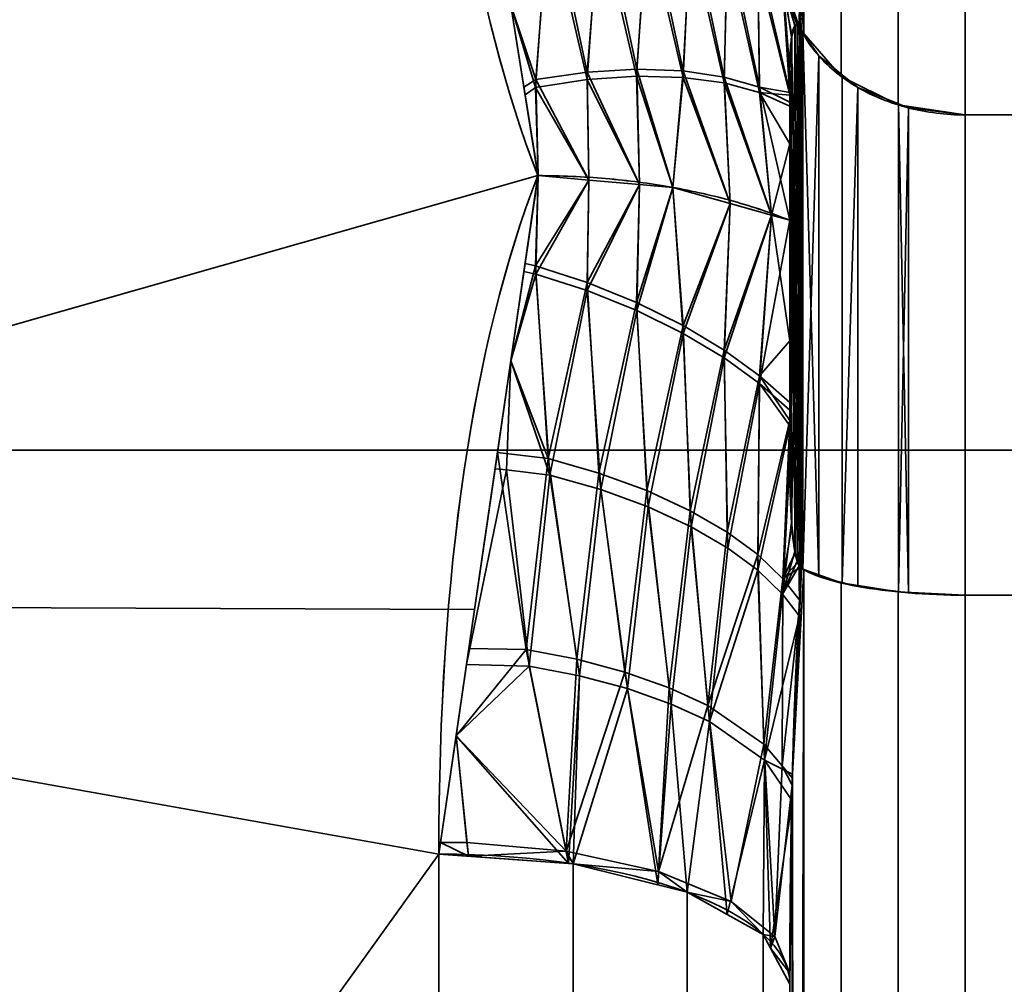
# Model space of a CAD drawing. Header units: millimetres. Extents: x -110 to 110, y -15 to 15.
# Tile 49 of 110: x -27.19 to -24.39, y 5.2 to 7.94. Entities that reach past the tile are written whole.
import ezdxf

# ---------------------------------------------------------------- set-up
doc = ezdxf.new("R2010")
doc.units = ezdxf.units.MM
doc.layers.add('1', color=7, linetype='Continuous', true_color=0xffffff)

msp = doc.modelspace()

# ---------------------------------------------------------------- linework, layer by layer
at = {"layer": '1', "color": 252, "linetype": 'Continuous', "lineweight": 35}
for p, q in [((-24.5, 13.9777, 0.7899), (-24.5, 7.6729, 11.7101)), ((-24.5, 7.6729, -11.7101), (-24.5, 13.9777, -0.7899)), ((-24.5, 7.6729, -11.7101), (-16, 7.6729, -11.7101)), ((-24.5, 7.6729, 11.7101), (-16, 7.6729, 11.7101)), ((-24.5, 6.3048, 12.5), (-16, 6.3048, 12.5)), ((-24.5, 6.3048, -12.5), (-16, 6.3048, -12.5)), ((-24.5, -6.3048, -12.5), (-24.5, 6.3048, -12.5)), ((-24.5, 6.3048, 12.5), (-24.5, -6.3048, 12.5))]:
    msp.add_line(p, q, dxfattribs=at)
at = {"layer": '1', "color": 252, "linetype": 'Continuous', "lineweight": 35, "extrusion": (-1, 0, 0)}
for centre, radius, start, end in [((0, 0, 25), 14.5, 237.45707, 242.53526), ((0, 0, 25), 14.5, 117.45707, 122.53526), ((0, 0, 24.5), 14, 116.7655, 123.2345), ((0, 0, 24.5), 14, 236.7655, 243.2345)]:
    msp.add_arc(centre, radius, start, end, dxfattribs=at)
at = {"layer": '1', "color": 252, "linetype": 'Continuous', "lineweight": 35, "extrusion": (0, -0.928571, 0.371154)}
msp.add_arc((-26, 14), 1, 0, 90, dxfattribs=at)
at = {"layer": '1', "color": 252, "linetype": 'Continuous', "lineweight": 35, "extrusion": (-9.54466e-07, 0.928571, 0.371154)}
msp.add_arc((26, -14, 0), 1, 180, 269.9999, dxfattribs=at)
at = {"layer": '1', "color": 252, "linetype": 'Continuous', "lineweight": 35, "extrusion": (1, 0, 0)}
for start, end in [(68.21321, 111.78679), (248.21321, 291.78679)]:
    msp.add_arc((0, 0, -26), 15, start, end, dxfattribs=at)
at = {"layer": '1', "color": 252, "linetype": 'Continuous', "lineweight": 35}
for points in [[(-26, 9.2788, 11.7857), (-26, 8.5978, 12.3219), (-25.904, 7.9803, 12.7131), (-25.7179, 7.5, 12.9904)], [(-25.7179, 7.5, -12.9904), (-25.9044, 7.9812, -12.7126), (-26, 8.5986, -12.3212), (-26, 9.2788, -11.7857)], [(-25, 8.6603, 11), (-25, 8.6, 11.0782), (-24.999, 8.4779, 11.2355), (-24.9935, 8.2872, 11.4766), (-24.9831, 8.0957, 11.7139), (-24.9728, 7.9731, 11.8631), (-24.9667, 7.9126, 11.936)], [(-24.9667, 7.9126, -11.936), (-24.973, 7.9753, -11.8604), (-24.9835, 8.1014, -11.707), (-24.9938, 8.2947, -11.4672), (-24.9991, 8.4838, -11.228), (-25, 8.6024, -11.0752), (-25, 8.6603, -11)], [(-25, 7.8, -12.2233), (-25, 7.8119, -12.2073), (-24.9997, 7.8345, -12.176), (-24.9983, 7.8644, -12.1313), (-24.996, 7.8902, -12.0883), (-24.9924, 7.9115, -12.0464), (-24.9871, 7.9266, -12.0052), (-24.9792, 7.9311, -11.9662), (-24.9713, 7.9216, -11.9444), (-24.9667, 7.9126, -11.936)], [(-25.7179, 7.5, 12.9904), (-25.9044, 7.0188, 13.2682), (-26, 6.3712, 13.6072), (-26, 5.5673, 13.9286)], [(-26, 5.5673, -13.9286), (-26, 6.3722, -13.6068), (-25.904, 7.0198, -13.2676), (-25.7179, 7.5, -12.9904)], [(-25, 7.3727, 12.7698), (-25.0503, 7.393, 12.8051), (-25.1579, 7.4294, 12.8681), (-25.3353, 7.4697, 12.9378), (-25.5238, 7.4944, 12.9806), (-25.6532, 7.5, 12.9904), (-25.7179, 7.5, 12.9904)], [(-25, 7.3727, -12.7698), (-25.0503, 7.393, -12.8051), (-25.1579, 7.4294, -12.8681), (-25.3353, 7.4696, -12.9378), (-25.5238, 7.4943, -12.9806), (-25.6532, 7.5, -12.9904), (-25.7179, 7.5, -12.9904)], [(-25, 6.6857, 12.8667), (-25, 6.6659, 12.869), (-24.9997, 6.6275, 12.8728), (-24.9983, 6.5738, 12.8764), (-24.996, 6.5237, 12.8773), (-24.9924, 6.4768, 12.8748), (-24.9871, 6.4336, 12.8672), (-24.9792, 6.3975, 12.8517), (-24.9713, 6.3834, 12.8325), (-24.9667, 6.3806, 12.8205)], [(-24.9667, 6.3806, 12.8205), (-24.973, 6.2837, 12.837), (-24.9835, 6.0878, 12.8695), (-24.9938, 5.7834, 12.917), (-24.9991, 5.4818, 12.9612), (-25, 5.2902, 12.9875), (-25, 5.1962, 13)], [(-25, 5.1962, -13), (-25, 5.294, -12.987), (-24.999, 5.4912, -12.9598), (-24.9935, 5.7954, -12.9152), (-24.9831, 6.0966, -12.8681), (-24.9728, 6.2872, -12.8364), (-24.9667, 6.3806, -12.8205)]]:
    msp.add_open_spline(points, degree=3, dxfattribs=at)
for points, knots in [([(-24.9667, 7.9126, 11.936), (-24.969, 7.9171, 11.9403), (-24.9714, 7.9209, 11.9455), (-24.9756, 7.9262, 11.957), (-24.9775, 7.9277, 11.9634), (-24.9818, 7.9292, 11.9797), (-24.984, 7.9281, 11.99), (-24.9905, 7.9204, 12.0274), (-24.9931, 7.9081, 12.0537), (-24.999, 7.8674, 12.1301), (-25, 7.8336, 12.1782), (-25, 7.7988, 12.225)], [0, 0, 0, 0, 0.060109, 0.060109, 0.1199, 0.1199, 0.212935, 0.212935, 0.471207, 0.471207, 1, 1, 1, 1]), ([(-24.5, 7.6729, 11.7101), (-24.5548, 7.6729, 11.7101), (-24.6104, 7.6799, 11.7166), (-24.7139, 7.7064, 11.7417), (-24.7631, 7.7263, 11.7605), (-24.8494, 7.7762, 11.8076), (-24.8875, 7.807, 11.8366), (-24.9373, 7.8635, 11.8898), (-24.9538, 7.8876, 11.9125), (-24.9667, 7.9126, 11.936)], [0, 0, 0, 0, 0.272272, 0.272272, 0.544336, 0.544336, 0.819649, 0.819649, 1, 1, 1, 1]), ([(-24.5, 7.6729, -11.7101), (-24.5548, 7.6729, -11.7101), (-24.6104, 7.6799, -11.7166), (-24.7139, 7.7064, -11.7417), (-24.7631, 7.7263, -11.7605), (-24.8494, 7.7762, -11.8076), (-24.8875, 7.807, -11.8366), (-24.9373, 7.8635, -11.8898), (-24.9538, 7.8876, -11.9125), (-24.9667, 7.9126, -11.936)], [0, 0, 0, 0, 0.272272, 0.272272, 0.544337, 0.544337, 0.81965, 0.81965, 1, 1, 1, 1]), ([(-24.9667, 6.3806, -12.8205), (-24.969, 6.382, -12.8266), (-24.9714, 6.3846, -12.8325), (-24.9756, 6.392, -12.8428), (-24.9775, 6.3968, -12.8472), (-24.9818, 6.4101, -12.8568), (-24.984, 6.4196, -12.861), (-24.9905, 6.4558, -12.873), (-24.9931, 6.4848, -12.8755), (-24.999, 6.5713, -12.8784), (-25, 6.6298, -12.8732), (-25, 6.6878, -12.8664)], [0, 0, 0, 0, 0.060109, 0.060109, 0.1199, 0.1199, 0.212935, 0.212935, 0.471201, 0.471201, 1, 1, 1, 1]), ([(-24.5, 6.3048, 12.5), (-24.5548, 6.3048, 12.5), (-24.6104, 6.307, 12.5093), (-24.7139, 6.3154, 12.5448), (-24.7631, 6.3217, 12.5714), (-24.8494, 6.3376, 12.6382), (-24.8875, 6.3473, 12.6794), (-24.9373, 6.3651, 12.7549), (-24.9538, 6.3727, 12.7871), (-24.9667, 6.3806, 12.8205)], [0, 0, 0, 0, 0.272272, 0.272272, 0.544337, 0.544337, 0.81965, 0.81965, 1, 1, 1, 1]), ([(-24.5, 6.3048, -12.5), (-24.5548, 6.3048, -12.5), (-24.6104, 6.307, -12.5093), (-24.7139, 6.3154, -12.5448), (-24.7631, 6.3217, -12.5714), (-24.8494, 6.3376, -12.6382), (-24.8875, 6.3473, -12.6794), (-24.9373, 6.3651, -12.7549), (-24.9538, 6.3727, -12.7871), (-24.9667, 6.3806, -12.8205)], [0, 0, 0, 0, 0.272272, 0.272272, 0.544336, 0.544336, 0.819649, 0.819649, 1, 1, 1, 1])]:
    msp.add_open_spline(points, degree=3, knots=knots, dxfattribs=at)
at = {"layer": '1', "color": 252, "linetype": 'Continuous', "lineweight": 35, "extrusion": (-1, 0, 0)}
msp.add_open_spline([(-25, 7.3727, -12.7698), (-25, 7.4225, -12.7105), (-25, 7.52, -12.5904), (-25, 7.6616, -12.4082), (-25, 7.7541, -12.2851), (-25, 7.8, -12.2233)], degree=3, dxfattribs=at)
at = {"layer": '1', "color": 252, "linetype": 'Continuous', "lineweight": 35, "extrusion": (-1, 3.46357e-13, 2.90431e-13)}
msp.add_open_spline([(-25, 7.7988, 12.225), (-25, 7.6613, 12.4101), (-25, 7.5208, 12.5932), (-25, 7.3727, 12.7698)], degree=3, dxfattribs=at)
at = {"layer": '1', "color": 252, "linetype": 'Continuous', "lineweight": 35, "extrusion": (1, 0, 0)}
msp.add_open_spline([(-25, 7.3727, 12.7698), (-25, 7.2964, 12.7833), (-25, 7.1436, 12.8077), (-25, 6.915, 12.8393), (-25, 6.7622, 12.8578), (-25, 6.6857, 12.8667)], degree=3, dxfattribs=at)
at = {"layer": '1', "color": 252, "linetype": 'Continuous', "lineweight": 35, "extrusion": (-1, 1.56683e-13, -8.90328e-13)}
msp.add_open_spline([(-25, 6.6878, -12.8664), (-25, 6.9168, -12.84), (-25, 7.1456, -12.8098), (-25, 7.3727, -12.7698)], degree=3, dxfattribs=at)
at = {"layer": '1', "color": 252, "linetype": 'Continuous', "lineweight": 35}
for points in [[(-24.993, 14.0779, 1.4493), (-24.9599, 7.9047, 11.9286), (-24.9599, 14.2828, 0.8814)], [(-24.993, 8.294, -11.4673), (-24.9599, 14.2828, -0.8814), (-24.9599, 7.9048, -11.9286)], [(-24.9599, 14.2828, 0.8814), (-24.9599, 7.9047, 11.9286), (-24.8536, 7.7824, 11.8134), (-24.8536, 14.1219, 0.833)], [(-24.9599, 7.9048, -11.9286), (-24.9599, 14.2828, -0.8814), (-24.8536, 14.1219, -0.833), (-24.8536, 7.7824, -11.8134)], [(-24.8536, 14.1219, 0.833), (-24.8536, 7.7824, 11.8134), (-24.6913, 7.7014, 11.7369), (-24.6913, 14.0152, 0.8011)], [(-24.8536, 7.7824, -11.8134), (-24.8536, 14.1219, -0.833), (-24.6913, 14.0152, -0.8011), (-24.6913, 7.7014, -11.7369)], [(-24.9599, 7.9047, 11.9286), (-24.993, 14.0779, 1.4493), (-24.9927, 8.2871, 11.476)], [(-24.6913, 14.0152, 0.8011), (-24.6913, 7.7014, 11.7369), (-24.5, 7.6729, 11.7101), (-24.5, 13.9777, 0.7899)], [(-24.6913, 7.7014, -11.7369), (-24.6913, 14.0152, -0.8011), (-24.5, 13.9777, -0.7899), (-24.5, 7.6729, -11.7101)], [(-16, 13.9777, 0.7899), (-24.5, 13.9777, 0.7899), (-24.5, 7.6729, 11.7101), (-16, 7.6729, 11.7101)], [(-16, 7.6729, -11.7101), (-24.5, 7.6729, -11.7101), (-24.5, 13.9777, -0.7899), (-16, 13.9777, -0.7899)], [(-26, 9.2788, -11.7857), (-30, 6.2799, -13.6221), (-30, 11.4061, -9.7417)], [(-30, 11.4061, 9.7417), (-30, 6.2799, 13.6221), (-26, 9.2788, 11.7857)], [(-30, 6.2799, -13.6221), (-26, 9.2788, -11.7857), (-25.7179, 7.5, -12.9904)], [(-25.7179, 7.5, 12.9904), (-26, 9.2788, 11.7857), (-30, 6.2799, 13.6221)], [(-15, 8.7769, -3.6355), (-28.8, 8.7769, -3.6355), (-28.8, 6.7175, -6.7175), (-15, 6.7175, -6.7175)], [(-15, 6.7175, 6.7175), (-28.8, 6.7175, 6.7175), (-28.8, 8.7769, 3.6355), (-15, 8.7769, 3.6355)], [(-25.7241, 7.7736, 12.8244), (-25.6835, 8.2932, 12.4628), (-25.7949, 7.9857, 12.6615)], [(-25.6835, 8.2932, 12.4628), (-25.7241, 7.7736, 12.8244), (-25.5774, 7.7951, 12.7825)], [(-25.5774, 7.7951, 12.7825), (-25.5389, 8.284, 12.4103), (-25.6835, 8.2932, 12.4628)], [(-25.5389, 8.284, 12.4103), (-25.5774, 7.7951, 12.7825), (-25.4361, 7.8034, 12.7216)], [(-25.4361, 7.8034, 12.7216), (-25.4035, 8.2615, 12.3402), (-25.5389, 8.284, 12.4103)], [(-24.9599, 7.9048, -11.9286), (-24.9667, 7.9126, -11.936), (-24.993, 8.294, -11.4673)], [(-24.9927, 8.2871, 11.476), (-24.9667, 7.9126, 11.936), (-24.9599, 7.9047, 11.9286)], [(-25.7949, 7.9857, -12.6614), (-25.6889, 8.252, -12.4938), (-25.7244, 7.7509, -12.8388)], [(-25.5778, 7.7738, -12.7973), (-25.7244, 7.7509, -12.8388), (-25.6889, 8.252, -12.4938)], [(-25.6889, 8.252, -12.4938), (-25.5439, 8.2451, -12.4421), (-25.5778, 7.7738, -12.7973)], [(-25.4035, 8.2615, 12.3402), (-25.4361, 7.8034, 12.7216), (-25.3041, 7.7984, 12.6435)], [(-25.3041, 7.7984, 12.6435), (-25.281, 8.2266, 12.2547), (-25.4035, 8.2615, 12.3402)], [(-25.4364, 7.7836, -12.7369), (-25.5778, 7.7738, -12.7973), (-25.5439, 8.2451, -12.4421)], [(-25.5439, 8.2451, -12.4421), (-25.4078, 8.2249, -12.3727), (-25.4364, 7.7836, -12.7369)], [(-25.3042, 7.78, -12.6591), (-25.4364, 7.7836, -12.7369), (-25.4078, 8.2249, -12.3727)], [(-25.4078, 8.2249, -12.3727), (-25.2842, 8.1922, -12.2878), (-25.3042, 7.78, -12.6591)], [(-25.281, 8.2266, 12.2547), (-25.3041, 7.7984, 12.6435), (-25.1874, 7.7809, 12.553)], [(-25.1874, 7.7809, 12.553), (-25.1766, 8.1815, 12.1588), (-25.281, 8.2266, 12.2547)], [(-25.1871, 7.7639, -12.5688), (-25.3042, 7.78, -12.6591), (-25.2842, 8.1922, -12.2878)], [(-25.2842, 8.1922, -12.2878), (-25.1787, 8.1491, -12.1923), (-25.1871, 7.7639, -12.5688)], [(-25.1766, 8.1815, 12.1588), (-25.1874, 7.7809, 12.553), (-25.0868, 7.7524, 12.4526)], [(-25.0868, 7.7524, 12.4526), (-25.0908, 8.128, 12.055), (-25.1766, 8.1815, 12.1588)], [(-25.086, 7.7366, -12.4686), (-25.1871, 7.7639, -12.5688), (-25.1787, 8.1491, -12.1923)], [(-25.1787, 8.1491, -12.1923), (-25.0915, 8.0973, -12.0887), (-25.086, 7.7366, -12.4686)], [(-25.0908, 8.128, 12.055), (-25.0868, 7.7524, 12.4526), (-25, 7.7371, 12.3038)], [(-25, 7.7371, 12.3038), (-25.0205, 8.0637, 11.9392), (-25.0908, 8.128, 12.055)], [(-25.0915, 8.0973, -12.0887), (-25.0196, 8.0347, -11.973), (-25, 7.7292, -12.3166)], [(-25, 7.7292, -12.3166), (-25.086, 7.7366, -12.4686), (-25.0915, 8.0973, -12.0887)], [(-24.9727, 7.9991, 11.8297), (-25.0205, 8.0637, 11.9392), (-24.9735, 7.9235, 11.9513)], [(-25.0205, 8.0637, 11.9392), (-25, 7.7371, 12.3038), (-25, 7.7988, 12.225)], [(-25, 7.7988, 12.225), (-24.9951, 7.8947, 12.0788), (-25.0205, 8.0637, 11.9392)], [(-24.9951, 7.8947, 12.0788), (-24.9857, 7.9261, 12), (-25.0205, 8.0637, 11.9392)], [(-24.9857, 7.9261, 12), (-24.9792, 7.9283, 11.9698), (-25.0205, 8.0637, 11.9392)], [(-24.9792, 7.9283, 11.9698), (-24.9735, 7.9235, 11.9513), (-25.0205, 8.0637, 11.9392)], [(-25.0196, 8.0347, -11.973), (-24.9941, 7.9006, -12.0674), (-25, 7.8, -12.2233)], [(-25.0196, 8.0347, -11.973), (-24.9778, 7.9276, -11.9646), (-24.9848, 7.927, -11.9951)], [(-24.9848, 7.927, -11.9951), (-24.985, 7.9269, -11.9958), (-25.0196, 8.0347, -11.973)], [(-24.985, 7.9269, -11.9958), (-24.9941, 7.9006, -12.0674), (-25.0196, 8.0347, -11.973)], [(-25.0196, 8.0347, -11.973), (-24.9707, 7.9715, -11.8636), (-24.9708, 7.9198, -11.9446)], [(-24.9708, 7.9198, -11.9446), (-24.9778, 7.9276, -11.9646), (-25.0196, 8.0347, -11.973)], [(-25, 7.8, -12.2233), (-25, 7.7292, -12.3166), (-25.0196, 8.0347, -11.973)], [(-24.9735, 7.9235, 11.9513), (-24.9667, 7.9126, 11.936), (-24.9727, 7.9991, 11.8297)], [(-25.7949, 7.9857, 12.6615), (-25.7578, 7.7518, 12.8198), (-25.7241, 7.7736, 12.8244)], [(-25.7244, 7.7509, -12.8388), (-25.7544, 7.7304, -12.8343), (-25.7949, 7.9857, -12.6614)], [(-24.9707, 7.9715, -11.8636), (-24.9667, 7.9126, -11.936), (-24.9708, 7.9198, -11.9446)], [(-25, 6.6874, -12.8658), (-24.9848, 7.927, -11.9951), (-24.9778, 7.9276, -11.9646)], [(-24.9778, 7.9276, -11.9646), (-24.9708, 7.9198, -11.9446), (-25, 6.6874, -12.8658)], [(-24.985, 7.9269, -11.9958), (-24.9848, 7.927, -11.9951), (-25, 6.6874, -12.8658)], [(-24.9941, 7.9006, -12.0674), (-24.985, 7.9269, -11.9958), (-25, 6.6874, -12.8658)], [(-24.9708, 7.9198, -11.9446), (-24.9667, 7.9126, -11.936), (-25, 6.6874, -12.8658)], [(-24.9951, 6.5131, -12.8764), (-25, 6.6874, -12.8658), (-24.9667, 7.9126, -11.936)], [(-24.9857, 7.9261, 12), (-24.9951, 7.8947, 12.0788), (-24.9667, 6.3806, 12.8205)], [(-24.9857, 6.4293, -12.8642), (-24.9951, 6.5131, -12.8764), (-24.9667, 7.9126, -11.936)], [(-24.9792, 7.9283, 11.9698), (-24.9857, 7.9261, 12), (-24.9667, 6.3806, 12.8205)], [(-24.9792, 6.402, -12.851), (-24.9857, 6.4293, -12.8642), (-24.9667, 7.9126, -11.936)], [(-24.9735, 7.9235, 11.9513), (-24.9792, 7.9283, 11.9698), (-24.9667, 6.3806, 12.8205)], [(-24.9735, 6.3883, -12.8376), (-24.9792, 6.402, -12.851), (-24.9667, 7.9126, -11.936)], [(-24.9667, 6.3806, 12.8205), (-24.9667, 7.9126, 11.936), (-24.9735, 7.9235, 11.9513)], [(-24.9667, 7.9126, -11.936), (-24.9667, 6.3806, -12.8205), (-24.9735, 6.3883, -12.8376)], [(-24.9667, 7.9126, -11.936), (-24.9627, 7.9069, -11.9306), (-24.9627, 6.3788, -12.8128), (-24.9667, 6.3806, -12.8205)], [(-24.9667, 6.3806, 12.8205), (-24.9627, 6.3788, 12.8128), (-24.9627, 7.9069, 11.9306), (-24.9667, 7.9126, 11.936)], [(-25, 6.6874, -12.8658), (-25, 7.8, -12.2233), (-24.9941, 7.9006, -12.0674)], [(-24.9951, 7.8947, 12.0788), (-25, 7.7984, 12.2244), (-24.9667, 6.3806, 12.8205)], [(-24.9627, 6.3788, -12.8128), (-24.9627, 7.9069, -11.9306), (-24.9175, 7.841, -11.8686)], [(-24.9627, 7.9069, 11.9306), (-24.9627, 6.3788, 12.8128), (-24.9175, 6.358, 12.7249)], [(-24.9175, 7.841, 11.8686), (-24.9627, 7.9069, 11.9306), (-24.9175, 6.358, 12.7249)], [(-24.9175, 6.358, -12.7249), (-24.9627, 6.3788, -12.8128), (-24.9175, 7.841, -11.8686)], [(-24.9175, 7.841, -11.8686), (-24.8507, 7.7872, -11.8179), (-24.8507, 6.341, -12.6528), (-24.9175, 6.358, -12.7249)], [(-24.9175, 6.358, 12.7249), (-24.8507, 6.341, 12.6528), (-24.8507, 7.7872, 11.8179), (-24.9175, 7.841, 11.8686)], [(-25.428, 7.4747, 12.9465), (-25.4361, 7.8034, 12.7216), (-25.5774, 7.7951, 12.7825)], [(-25.3334, 7.4664, 12.9321), (-25.3041, 7.7984, 12.6435), (-25.4361, 7.8034, 12.7216)], [(-25.4361, 7.8034, 12.7216), (-25.428, 7.4747, 12.9465), (-25.3334, 7.4664, 12.9321)], [(-25, 7.5907, -12.4992), (-25, 7.8, -12.2233), (-25, 6.6878, -12.8664), (-25, 7.3727, -12.7698)], [(-25.7175, 7.5, 12.9903), (-25.7241, 7.7736, 12.8244), (-25.7578, 7.7518, 12.8198)], [(-25.7244, 7.7509, -12.8388), (-25.5778, 7.7738, -12.7973), (-25.5727, 7.4873, -12.9684)], [(-25.5727, 7.4873, 12.9684), (-25.5774, 7.7951, 12.7825), (-25.7241, 7.7736, 12.8244)], [(-25.7241, 7.7736, 12.8244), (-25.7175, 7.5, 12.9903), (-25.5727, 7.4873, 12.9684)], [(-25.5778, 7.7738, -12.7973), (-25.4364, 7.7836, -12.7369), (-25.428, 7.4746, -12.9465)], [(-25.428, 7.4746, -12.9465), (-25.5727, 7.4873, -12.9684), (-25.5778, 7.7738, -12.7973)], [(-25.5774, 7.7951, 12.7825), (-25.5727, 7.4873, 12.9684), (-25.428, 7.4747, 12.9465)], [(-25.3334, 7.4664, -12.9322), (-25.428, 7.4746, -12.9465), (-25.4364, 7.7836, -12.7369)], [(-25.4364, 7.7836, -12.7369), (-25.3042, 7.78, -12.6591), (-25.3334, 7.4664, -12.9322)], [(-25.3041, 7.7984, 12.6435), (-25.3334, 7.4664, 12.9321), (-25.1696, 7.4204, 12.8524)], [(-25.1696, 7.4203, -12.8524), (-25.3334, 7.4664, -12.9322), (-25.3042, 7.78, -12.6591)], [(-25.3042, 7.78, -12.6591), (-25.1871, 7.7639, -12.5688), (-25.1696, 7.4203, -12.8524)], [(-25.1696, 7.4204, 12.8524), (-25.1874, 7.7809, 12.553), (-25.3041, 7.7984, 12.6435)], [(-25.0519, 7.3873, 12.7951), (-25.0868, 7.7524, 12.4526), (-25.1874, 7.7809, 12.553)], [(-25.1874, 7.7809, 12.553), (-25.1696, 7.4204, 12.8524), (-25.0519, 7.3873, 12.7951)], [(-25, 7.0293, 12.8233), (-25, 6.6857, 12.8667), (-25, 7.7988, 12.225), (-25, 7.3727, 12.7698)], [(-25, 7.7984, 12.2244), (-24.9848, 6.4246, 12.8626), (-24.9778, 6.3979, 12.8478)], [(-24.9778, 6.3979, 12.8478), (-24.9708, 6.3844, 12.8311), (-25, 7.7984, 12.2244)], [(-25, 7.7984, 12.2244), (-25, 6.6857, 12.8667), (-24.9941, 6.5004, 12.8759)], [(-24.9941, 6.5004, 12.8759), (-24.985, 6.4252, 12.8628), (-25, 7.7984, 12.2244)], [(-24.985, 6.4252, 12.8628), (-24.9848, 6.4246, 12.8626), (-25, 7.7984, 12.2244)], [(-24.9708, 6.3844, 12.8311), (-24.9667, 6.3806, 12.8205), (-25, 7.7984, 12.2244)], [(-24.8507, 6.341, -12.6528), (-24.8507, 7.7872, -11.8179), (-24.806, 7.7511, -11.7839)], [(-24.806, 7.7511, 11.7839), (-24.8507, 7.7872, 11.8179), (-24.8507, 6.341, 12.6528)], [(-25.7578, 7.7518, 12.8198), (-25.7179, 7.5, 12.9904), (-25.7175, 7.5, 12.9903)], [(-25.7544, 7.7304, -12.8343), (-25.7244, 7.7509, -12.8388), (-25.7175, 7.5, -12.9903)], [(-25.5727, 7.4873, -12.9684), (-25.7175, 7.5, -12.9903), (-25.7244, 7.7509, -12.8388)], [(-25.0519, 7.3873, -12.7951), (-25.1696, 7.4203, -12.8524), (-25.1871, 7.7639, -12.5688)], [(-25.1871, 7.7639, -12.5688), (-25.086, 7.7366, -12.4686), (-25.0519, 7.3873, -12.7951)], [(-25, 7.3727, 12.7698), (-25, 7.7089, 12.3399), (-25.0868, 7.7524, 12.4526)], [(-25.0868, 7.7524, 12.4526), (-25, 7.7089, 12.3399), (-25, 7.7371, 12.3038)], [(-25.0868, 7.7524, 12.4526), (-25.0519, 7.3873, 12.7951), (-25, 7.3727, 12.7698)], [(-24.806, 6.3296, -12.6046), (-24.8507, 6.341, -12.6528), (-24.806, 7.7511, -11.7839)], [(-24.806, 7.7511, 11.7839), (-24.8507, 6.341, 12.6528), (-24.806, 6.3296, 12.6046)], [(-24.806, 7.7511, -11.7839), (-24.6906, 7.7046, -11.74), (-24.6906, 6.3148, -12.5423), (-24.806, 6.3296, -12.6046)], [(-24.806, 6.3296, 12.6046), (-24.6906, 6.3148, 12.5423), (-24.6906, 7.7046, 11.74), (-24.806, 7.7511, 11.7839)], [(-25.7175, 7.5, -12.9903), (-25.7179, 7.5, -12.9904), (-25.7544, 7.7304, -12.8343)], [(-25.0519, 7.3873, -12.7951), (-25.086, 7.7366, -12.4686), (-25, 7.5907, -12.4992)], [(-25.086, 7.7366, -12.4686), (-25, 7.6974, -12.3585), (-25, 7.5907, -12.4992)], [(-25, 7.7292, -12.3166), (-25, 7.6974, -12.3585), (-25.086, 7.7366, -12.4686)], [(-24.6906, 6.3148, -12.5423), (-24.6906, 7.7046, -11.74), (-24.6622, 7.6931, -11.7292)], [(-24.6906, 7.7046, 11.74), (-24.6906, 6.3148, 12.5423), (-24.6622, 6.3112, 12.527)], [(-24.6622, 7.6931, 11.7292), (-24.6906, 7.7046, 11.74), (-24.6622, 6.3112, 12.527)], [(-24.6622, 6.3112, -12.527), (-24.6906, 6.3148, -12.5423), (-24.6622, 7.6931, -11.7292)], [(-24.6622, 7.6931, -11.7292), (-24.5, 7.6729, -11.7101), (-24.5, 6.3048, -12.5), (-24.6622, 6.3112, -12.527)], [(-24.6622, 6.3112, 12.527), (-24.5, 6.3048, 12.5), (-24.5, 7.6729, 11.7101), (-24.6622, 7.6931, 11.7292)], [(-16, 7.6729, 11.7101), (-24.5, 7.6729, 11.7101), (-24.5, 6.3048, 12.5), (-16, 6.3048, 12.5)], [(-16, 6.3048, -12.5), (-24.5, 6.3048, -12.5), (-24.5, 7.6729, -11.7101), (-16, 7.6729, -11.7101)], [(-25, 7.5907, -12.4992), (-25, 7.3727, -12.7698), (-25.0519, 7.3873, -12.7951)], [(-25.7179, 7.5, -12.9904), (-25.8982, 6.2644, -13.5902), (-30, 6.2799, -13.6221)], [(-30, 6.2799, 13.6221), (-25.8982, 6.2644, 13.5902), (-25.7179, 7.5, 12.9904)], [(-25.7175, 7.5, -12.9903), (-25.7241, 7.2195, -13.1443), (-25.7578, 7.2264, -13.1232)], [(-25.7578, 7.2264, -13.1232), (-25.7179, 7.5, -12.9904), (-25.7175, 7.5, -12.9903)], [(-25.7175, 7.5, 12.9903), (-25.7179, 7.5, 12.9904), (-25.7544, 7.2496, 13.1119)], [(-25.7544, 7.2496, 13.1119), (-25.7244, 7.2433, 13.1319), (-25.7175, 7.5, 12.9903)], [(-25.5727, 7.4873, 12.9684), (-25.7175, 7.5, 12.9903), (-25.7244, 7.2433, 13.1319)], [(-25.7241, 7.2195, -13.1443), (-25.7175, 7.5, -12.9903), (-25.5727, 7.4873, -12.9684)], [(-25.7244, 7.2433, 13.1319), (-25.5778, 7.1959, 13.131), (-25.5727, 7.4873, 12.9684)], [(-25.5727, 7.4873, -12.9684), (-25.5774, 7.1724, -13.142), (-25.7241, 7.2195, -13.1443)], [(-25.428, 7.4747, 12.9465), (-25.5727, 7.4873, 12.9684), (-25.5778, 7.1959, 13.131)], [(-25.5778, 7.1959, 13.131), (-25.4364, 7.1386, 13.1092), (-25.428, 7.4747, 12.9465)], [(-25.5774, 7.1724, -13.142), (-25.5727, 7.4873, -12.9684), (-25.428, 7.4746, -12.9465)], [(-25.428, 7.4746, -12.9465), (-25.4361, 7.1155, -13.1187), (-25.5774, 7.1724, -13.142)], [(-25.3334, 7.4664, 12.9321), (-25.428, 7.4747, 12.9465), (-25.4364, 7.1386, 13.1092)], [(-25.4364, 7.1386, 13.1092), (-25.3042, 7.0731, 13.0672), (-25.3334, 7.4664, 12.9321)], [(-25.4361, 7.1155, -13.1187), (-25.428, 7.4746, -12.9465), (-25.3334, 7.4664, -12.9322)], [(-25.3334, 7.4664, -12.9322), (-25.3041, 7.0504, -13.0754), (-25.4361, 7.1155, -13.1187)], [(-25.3041, 7.0504, -13.0754), (-25.3334, 7.4664, -12.9322), (-25.1696, 7.4203, -12.8524)], [(-25.1696, 7.4204, 12.8524), (-25.3334, 7.4664, 12.9321), (-25.3042, 7.0731, 13.0672)], [(-25.3042, 7.0731, 13.0672), (-25.1871, 7.0029, 13.0081), (-25.1696, 7.4204, 12.8524)], [(-25.1696, 7.4203, -12.8524), (-25.1874, 6.9807, -13.015), (-25.3041, 7.0504, -13.0754)], [(-25.1874, 6.9807, -13.015), (-25.1696, 7.4203, -12.8524), (-25.0519, 7.3873, -12.7951)], [(-25.0519, 7.3873, 12.7951), (-25.1696, 7.4204, 12.8524), (-25.1871, 7.0029, 13.0081)], [(-25.0519, 7.3873, -12.7951), (-25.0868, 6.9081, -12.9401), (-25.1874, 6.9807, -13.015)], [(-25.1871, 7.0029, 13.0081), (-25.086, 6.9298, 12.9344), (-25.0519, 7.3873, 12.7951)], [(-25.0868, 6.9081, -12.9401), (-25.0519, 7.3873, -12.7951), (-25, 7.3727, -12.7698)], [(-25.0519, 7.3873, 12.7951), (-25.086, 6.9298, 12.9344), (-25, 7.0293, 12.8233)], [(-25, 7.0293, 12.8233), (-25, 7.3727, 12.7698), (-25.0519, 7.3873, 12.7951)], [(-25, 7.3727, -12.7698), (-25, 6.8322, -12.8461), (-25.0868, 6.9081, -12.9401)], [(-25.7244, 7.2433, 13.1319), (-25.7544, 7.2496, 13.1119), (-25.7949, 6.9722, 13.2466)], [(-25.7949, 6.9722, 13.2466), (-25.6889, 6.6939, 13.3934), (-25.7244, 7.2433, 13.1319)], [(-25.5778, 7.1959, 13.131), (-25.7244, 7.2433, 13.1319), (-25.6889, 6.6939, 13.3934)], [(-25.7949, 6.9723, -13.2465), (-25.7578, 7.2264, -13.1232), (-25.7241, 7.2195, -13.1443)], [(-25.7241, 7.2195, -13.1443), (-25.6835, 6.6465, -13.4136), (-25.7949, 6.9723, -13.2465)], [(-25.6835, 6.6465, -13.4136), (-25.7241, 7.2195, -13.1443), (-25.5774, 7.1724, -13.142)], [(-25.6889, 6.6939, 13.3934), (-25.5439, 6.6526, 13.3615), (-25.5778, 7.1959, 13.131)], [(-25.4364, 7.1386, 13.1092), (-25.5778, 7.1959, 13.131), (-25.5439, 6.6526, 13.3615)], [(-25.5774, 7.1724, -13.142), (-25.5389, 6.6056, -13.3793), (-25.6835, 6.6465, -13.4136)], [(-25.5389, 6.6056, -13.3793), (-25.5774, 7.1724, -13.142), (-25.4361, 7.1155, -13.1187)], [(-25.5439, 6.6526, 13.3615), (-25.4078, 6.6026, 13.3094), (-25.4364, 7.1386, 13.1092)], [(-25.3042, 7.0731, 13.0672), (-25.4364, 7.1386, 13.1092), (-25.4078, 6.6026, 13.3094)], [(-25.4361, 7.1155, -13.1187), (-25.4035, 6.5562, -13.3248), (-25.5389, 6.6056, -13.3793)], [(-25.4035, 6.5562, -13.3248), (-25.4361, 7.1155, -13.1187), (-25.3041, 7.0504, -13.0754)], [(-25.4078, 6.6026, 13.3094), (-25.2842, 6.5454, 13.2386), (-25.3042, 7.0731, 13.0672)], [(-25.1871, 7.0029, 13.0081), (-25.3042, 7.0731, 13.0672), (-25.2842, 6.5454, 13.2386)], [(-25.3041, 7.0504, -13.0754), (-25.281, 6.4996, -13.2518), (-25.4035, 6.5562, -13.3248)], [(-25.281, 6.4996, -13.2518), (-25.3041, 7.0504, -13.0754), (-25.1874, 6.9807, -13.015)], [(-25.086, 6.9298, 12.9344), (-25, 6.8541, 12.8454), (-25, 7.0293, 12.8233)], [(-25.2842, 6.5454, 13.2386), (-25.1787, 6.4842, 13.1535), (-25.1871, 7.0029, 13.0081)], [(-25.086, 6.9298, 12.9344), (-25.1871, 7.0029, 13.0081), (-25.1787, 6.4842, 13.1535)], [(-25.7949, 6.9723, -13.2465), (-25.8068, 6.6618, -13.3988), (-25.8398, 6.6651, -13.3957)], [(-25.7949, 6.9722, 13.2466), (-25.833, 6.7115, 13.3731), (-25.6889, 6.6939, 13.3934)], [(-25.6835, 6.6465, -13.4136), (-25.8068, 6.6618, -13.3988), (-25.7949, 6.9723, -13.2465)], [(-25.1874, 6.9807, -13.015), (-25.1766, 6.4391, -13.1648), (-25.281, 6.4996, -13.2518)], [(-25.1766, 6.4391, -13.1648), (-25.1874, 6.9807, -13.015), (-25.0868, 6.9081, -12.9401)], [(-25.1787, 6.4842, 13.1535), (-25.0915, 6.4204, 13.0569), (-25.086, 6.9298, 12.9344)], [(-25.0868, 6.9081, -12.9401), (-25.0908, 6.376, -13.0665), (-25.1766, 6.4391, -13.1648)], [(-25, 6.8019, 12.852), (-25.086, 6.9298, 12.9344), (-25.0915, 6.4204, 13.0569)], [(-25.0908, 6.376, -13.0665), (-25.0868, 6.9081, -12.9401), (-25, 6.7868, -12.8525)], [(-25.0868, 6.9081, -12.9401), (-25, 6.8322, -12.8461), (-25, 6.7868, -12.8525)], [(-25, 6.8019, 12.852), (-25, 6.8541, 12.8454), (-25.086, 6.9298, 12.9344)], [(-25.0915, 6.4204, 13.0569), (-25.0196, 6.3516, 12.9448), (-25, 6.8019, 12.852)], [(-25, 6.6857, 12.8667), (-25, 6.8019, 12.852), (-25.0196, 6.3516, 12.9448)], [(-25, 6.7868, -12.8525), (-25.0205, 6.3078, -12.953), (-25.0908, 6.376, -13.0665)], [(-25.0205, 6.3078, -12.953), (-25, 6.7868, -12.8525), (-25, 6.6878, -12.8664)], [(-15, 6.7175, -6.7175), (-28.8, 6.7175, -6.7175), (-28.8, 3.6355, -8.7769), (-15, 3.6355, -8.7769)], [(-15, 3.6355, 8.7769), (-28.8, 3.6355, 8.7769), (-28.8, 6.7175, 6.7175), (-15, 6.7175, 6.7175)], [(-25.9145, 6.153, 13.6442), (-25.751, 6.1497, 13.652), (-25.833, 6.7115, 13.3731)], [(-25.6889, 6.6939, 13.3934), (-25.833, 6.7115, 13.3731), (-25.751, 6.1497, 13.652)], [(-25.751, 6.1497, 13.652), (-25.6073, 6.1221, 13.6143), (-25.6889, 6.6939, 13.3934)], [(-25.5439, 6.6526, 13.3615), (-25.6889, 6.6939, 13.3934), (-25.6073, 6.1221, 13.6143)], [(-25, 6.6878, -12.8664), (-24.9951, 6.5131, -12.8764), (-25.0205, 6.3078, -12.953)], [(-25.0196, 6.3516, 12.9448), (-24.9941, 6.5004, 12.8759), (-25, 6.6857, 12.8667)], [(-25.9212, 6.107, -13.6666), (-25.8398, 6.6651, -13.3957), (-25.8068, 6.6618, -13.3988)], [(-25.8068, 6.6618, -13.3988), (-25.7424, 6.1021, -13.6703), (-25.9212, 6.107, -13.6666)], [(-25.7424, 6.1021, -13.6703), (-25.8068, 6.6618, -13.3988), (-25.6835, 6.6465, -13.4136)], [(-25.6073, 6.1221, 13.6143), (-25.4696, 6.0855, 13.5557), (-25.5439, 6.6526, 13.3615)], [(-25.4078, 6.6026, 13.3094), (-25.5439, 6.6526, 13.3615), (-25.4696, 6.0855, 13.5557)], [(-25.6835, 6.6465, -13.4136), (-25.5992, 6.0747, -13.6305), (-25.7424, 6.1021, -13.6703)], [(-25.5992, 6.0747, -13.6305), (-25.6835, 6.6465, -13.4136), (-25.5389, 6.6056, -13.3793)], [(-25.5389, 6.6056, -13.3793), (-25.4623, 6.0384, -13.5699), (-25.5992, 6.0747, -13.6305)], [(-25.4623, 6.0384, -13.5699), (-25.5389, 6.6056, -13.3793), (-25.4035, 6.5562, -13.3248)], [(-25.4696, 6.0855, 13.5557), (-25.344, 6.0412, 13.4782), (-25.4078, 6.6026, 13.3094)], [(-25.2842, 6.5454, 13.2386), (-25.4078, 6.6026, 13.3094), (-25.344, 6.0412, 13.4782)], [(-25.4035, 6.5562, -13.3248), (-25.3377, 5.9946, -13.4906), (-25.4623, 6.0384, -13.5699)], [(-25.3377, 5.9946, -13.4906), (-25.4035, 6.5562, -13.3248), (-25.281, 6.4996, -13.2518)], [(-25.344, 6.0412, 13.4782), (-25.2339, 5.9906, 13.384), (-25.2842, 6.5454, 13.2386)], [(-25.1787, 6.4842, 13.1535), (-25.2842, 6.5454, 13.2386), (-25.2339, 5.9906, 13.384)], [(-24.9951, 6.5131, -12.8764), (-24.9857, 6.4293, -12.8642), (-25.0205, 6.3078, -12.953)], [(-25.281, 6.4996, -13.2518), (-25.2289, 5.9444, -13.3947), (-25.3377, 5.9946, -13.4906)], [(-25.2289, 5.9444, -13.3947), (-25.281, 6.4996, -13.2518), (-25.1766, 6.4391, -13.1648)], [(-25.0915, 6.4204, 13.0569), (-25.1787, 6.4842, 13.1535), (-25.2339, 5.9906, 13.384)], [(-24.985, 6.4252, 12.8628), (-24.9941, 6.5004, 12.8759), (-25.0196, 6.3516, 12.9448)], [(-25.2289, 5.9444, -13.3947), (-25.1766, 6.4391, -13.1648), (-25.0908, 6.376, -13.0665)], [(-24.9857, 6.4293, -12.8642), (-24.9792, 6.402, -12.851), (-25.0205, 6.3078, -12.953)], [(-24.9848, 6.4246, 12.8626), (-24.985, 6.4252, 12.8628), (-25.0196, 6.3516, 12.9448)], [(-25.2339, 5.9906, 13.384), (-25.0742, 5.8799, 13.165), (-25.0915, 6.4204, 13.0569)], [(-25.0196, 6.3516, 12.9448), (-25.0915, 6.4204, 13.0569), (-25.0742, 5.8799, 13.165)], [(-24.9792, 6.402, -12.851), (-24.9735, 6.3883, -12.8376), (-25.0205, 6.3078, -12.953)], [(-25.0196, 6.3516, 12.9448), (-24.9778, 6.3979, 12.8478), (-24.9848, 6.4246, 12.8626)], [(-24.9708, 6.3844, 12.8311), (-24.9778, 6.3979, 12.8478), (-25.0196, 6.3516, 12.9448)], [(-25.0908, 6.376, -13.0665), (-25.072, 5.8348, -13.1731), (-25.2289, 5.9444, -13.3947)], [(-25.072, 5.8348, -13.1731), (-25.0908, 6.376, -13.0665), (-25.0205, 6.3078, -12.953)], [(-24.9727, 6.2453, -12.8423), (-25.0205, 6.3078, -12.953), (-24.9735, 6.3883, -12.8376)], [(-25.0196, 6.3516, 12.9448), (-24.9707, 6.2884, 12.8353), (-24.9708, 6.3844, 12.8311)], [(-24.9599, 6.3781, 12.81), (-24.9667, 6.3806, 12.8205), (-24.993, 5.7839, 12.9165)], [(-24.9599, 6.3781, -12.81), (-24.993, -5.7839, -12.9165), (-24.9927, 5.7949, -12.9148)], [(-24.993, -5.7839, -12.9165), (-24.9599, 6.3781, -12.81), (-24.9599, -6.3781, -12.81)], [(-24.993, 5.7839, 12.9165), (-24.9599, -6.3781, 12.81), (-24.9599, 6.3781, 12.81)], [(-24.9927, 5.7949, -12.9148), (-24.9667, 6.3806, -12.8205), (-24.9599, 6.3781, -12.81)], [(-24.9735, 6.3883, -12.8376), (-24.9667, 6.3806, -12.8205), (-24.9727, 6.2453, -12.8423)], [(-24.9707, 6.2884, 12.8353), (-24.9667, 6.3806, 12.8205), (-24.9708, 6.3844, 12.8311)], [(-24.9599, -6.3781, -12.81), (-24.9599, 6.3781, -12.81), (-24.8536, 6.3395, -12.6464), (-24.8536, -6.3395, -12.6464)], [(-24.9599, 6.3781, 12.81), (-24.9599, -6.3781, 12.81), (-24.8536, -6.3395, 12.6464), (-24.8536, 6.3395, 12.6464)], [(-25.0742, 5.8799, 13.165), (-25.022, 5.8188, 13.0384), (-25.0196, 6.3516, 12.9448)], [(-24.9707, 6.2884, 12.8353), (-25.0196, 6.3516, 12.9448), (-25.022, 5.8188, 13.0384)], [(-24.8536, -6.3395, -12.6464), (-24.8536, 6.3395, -12.6464), (-24.6913, 6.3138, -12.5381), (-24.6913, -6.3138, -12.5381)], [(-24.8536, 6.3395, 12.6464), (-24.8536, -6.3395, 12.6464), (-24.6913, -6.3138, 12.5381), (-24.6913, 6.3138, 12.5381)], [(-24.6913, -6.3138, -12.5381), (-24.6913, 6.3138, -12.5381), (-24.5, 6.3048, -12.5), (-24.5, -6.3048, -12.5)], [(-24.6913, 6.3138, 12.5381), (-24.6913, -6.3138, 12.5381), (-24.5, -6.3048, 12.5), (-24.5, 6.3048, 12.5)], [(-25.072, 5.8348, -13.1731), (-25.0205, 6.3078, -12.953), (-24.9727, 6.2453, -12.8423)], [(-25.022, 5.8188, 13.0384), (-24.993, 5.7839, 12.9165), (-24.9707, 6.2884, 12.8353)], [(-16, -6.3048, -12.5), (-24.5, -6.3048, -12.5), (-24.5, 6.3048, -12.5), (-16, 6.3048, -12.5)], [(-16, 6.3048, 12.5), (-24.5, 6.3048, 12.5), (-24.5, -6.3048, 12.5), (-16, -6.3048, 12.5)], [(-30, 0, -15), (-30, 6.2799, -13.6221), (-26, 5.5673, -13.9286)], [(-30, 6.2799, -13.6221), (-25.8982, 6.2644, -13.5902), (-26, 5.5673, -13.9286)], [(-26, 5.5673, 13.9286), (-30, 6.2799, 13.6221), (-30, 0, 15)], [(-26, 5.5673, 13.9286), (-25.8982, 6.2644, 13.5902), (-30, 6.2799, 13.6221)], [(-24.9727, 6.2453, -12.8423), (-24.9927, 5.7949, -12.9148), (-25.072, 5.8348, -13.1731)], [(-25.751, 6.1497, 13.652), (-25.9145, 6.153, 13.6442), (-25.9509, 5.9038, 13.7652)], [(-25.9509, 5.9038, 13.7652), (-25.6372, 5.575, 13.8521), (-25.751, 6.1497, 13.652)], [(-25.6073, 6.1221, 13.6143), (-25.751, 6.1497, 13.652), (-25.6372, 5.575, 13.8521)], [(-25.4696, 6.0855, 13.5557), (-25.6073, 6.1221, 13.6143), (-25.6372, 5.575, 13.8521)], [(-25.9509, 5.9038, -13.7652), (-25.9212, 6.107, -13.6666), (-25.7424, 6.1021, -13.6703)], [(-25.7424, 6.1021, -13.6703), (-25.6304, 5.54, -13.8603), (-25.9509, 5.9038, -13.7652)], [(-25.6304, 5.54, -13.8603), (-25.7424, 6.1021, -13.6703), (-25.5992, 6.0747, -13.6305)], [(-25.6372, 5.575, 13.8521), (-25.3737, 5.5173, 13.7112), (-25.4696, 6.0855, 13.5557)], [(-25.5992, 6.0747, -13.6305), (-25.6173, 5.5391, -13.8579), (-25.6304, 5.54, -13.8603)], [(-25.6173, 5.5391, -13.8579), (-25.5992, 6.0747, -13.6305), (-25.4623, 6.0384, -13.5699)], [(-25.344, 6.0412, 13.4782), (-25.4696, 6.0855, 13.5557), (-25.3737, 5.5173, 13.7112)], [(-25.4623, 6.0384, -13.5699), (-25.3757, 5.4791, -13.708), (-25.6173, 5.5391, -13.8579)], [(-25.3757, 5.4791, -13.708), (-25.4623, 6.0384, -13.5699), (-25.3377, 5.9946, -13.4906)], [(-25.2339, 5.9906, 13.384), (-25.344, 6.0412, 13.4782), (-25.3737, 5.5173, 13.7112)], [(-25.3377, 5.9946, -13.4906), (-25.2929, 5.4586, -13.6566), (-25.3757, 5.4791, -13.708)], [(-25.3737, 5.5173, 13.7112), (-25.1669, 5.4322, 13.5014), (-25.2339, 5.9906, 13.384)], [(-25.2929, 5.4586, -13.6566), (-25.3377, 5.9946, -13.4906), (-25.2289, 5.9444, -13.3947)], [(-25.0742, 5.8799, 13.165), (-25.2339, 5.9906, 13.384), (-25.1669, 5.4322, 13.5014)], [(-25.2289, 5.9444, -13.3947), (-25.1785, 5.3951, -13.4977), (-25.2929, 5.4586, -13.6566)], [(-25.1785, 5.3951, -13.4977), (-25.2289, 5.9444, -13.3947), (-25.072, 5.8348, -13.1731)], [(-25.9509, 5.9038, -13.7652), (-25.9153, 5.5611, -13.9129), (-26, 5.5673, -13.9286)], [(-25.9953, 5.5998, 13.9128), (-25.9205, 5.6001, 13.912), (-25.9509, 5.9038, 13.7652)], [(-25.6304, 5.54, -13.8603), (-25.9153, 5.5611, -13.9129), (-25.9509, 5.9038, -13.7652)], [(-25.9509, 5.9038, 13.7652), (-25.9205, 5.6001, 13.912), (-25.6372, 5.575, 13.8521)], [(-25.1669, 5.4322, 13.5014), (-25.0424, 5.3328, 13.2557), (-25.0742, 5.8799, 13.165)], [(-25.022, 5.8188, 13.0384), (-25.0742, 5.8799, 13.165), (-25.0424, 5.3328, 13.2557)], [(-25.072, 5.8348, -13.1731), (-25.0761, 5.3382, -13.3553), (-25.1785, 5.3951, -13.4977)], [(-25.072, 5.8348, -13.1731), (-25.0552, 5.2992, -13.2578), (-25.0761, 5.3382, -13.3553)], [(-25.0552, 5.2992, -13.2578), (-25.072, 5.8348, -13.1731), (-24.9936, 5.719, -12.9256)], [(-24.9927, 5.7949, -12.9148), (-24.9936, 5.719, -12.9256), (-25.072, 5.8348, -13.1731)], [(-24.9932, 5.7631, 12.9194), (-25.022, 5.8188, 13.0384), (-25.0424, 5.3328, 13.2557)], [(-25.022, 5.8188, 13.0384), (-24.9932, 5.7631, 12.9194), (-24.993, 5.7839, 12.9165)], [(-24.9927, 5.7949, -12.9148), (-24.993, -5.7839, -12.9165), (-25, -5.1962, -13)], [(-25, -5.1962, -13), (-25, 5.1962, -13), (-24.9927, 5.7949, -12.9148)], [(-24.9927, -5.7949, 12.9148), (-24.993, 5.7839, 12.9165), (-25, 5.1962, 13)], [(-24.9599, -6.3781, 12.81), (-24.993, 5.7839, 12.9165), (-24.9927, -5.7949, 12.9148)], [(-25.0424, 5.3328, 13.2557), (-24.9996, 5.228, 12.9955), (-24.9932, 5.7631, 12.9194)], [(-24.9936, 5.719, -12.9256), (-25, 5.1962, -13), (-25.0552, 5.2992, -13.2578)], [(-25.9953, 5.5998, 13.9128), (-26, 5.5673, 13.9286), (-25.9153, 5.5611, 13.9129)], [(-25.9153, 5.5611, 13.9129), (-25.9205, 5.6001, 13.912), (-25.9953, 5.5998, 13.9128)], [(-25.6372, 5.575, 13.8521), (-25.9205, 5.6001, 13.912), (-25.9153, 5.5611, 13.9129)], [(-26, 5.5673, -13.9286), (-26, 0, -15), (-30, 0, -15)], [(-30, 0, 15), (-26, 0, 15), (-26, 5.5673, 13.9286)], [(-25.6173, -0.034, 14.9238), (-25.6173, 5.5391, 13.8579), (-26, 5.5673, 13.9286), (-26, -0.0342, 15)], [(-25.6173, 5.5391, -13.8579), (-25.6173, 0.034, -14.9238), (-26, 0.0342, -15), (-26, 5.5673, -13.9286)], [(-25.9153, 5.5611, 13.9129), (-25.6173, 5.5391, 13.8579), (-25.6372, 5.575, 13.8521)], [(-25.3737, 5.5173, 13.7112), (-25.6372, 5.575, 13.8521), (-25.6173, 5.5391, 13.8579)], [(-25.2929, -0.0336, 14.7071), (-25.2929, 5.4586, 13.6566), (-25.6173, 5.5391, 13.8579), (-25.6173, -0.034, 14.9238)], [(-25.2929, 5.4586, -13.6566), (-25.2929, 0.0336, -14.7071), (-25.6173, 0.034, -14.9238), (-25.6173, 5.5391, -13.8579)], [(-25.6173, 5.5391, 13.8579), (-25.3757, 5.4791, 13.708), (-25.3737, 5.5173, 13.7112)], [(-25.3737, 5.5173, 13.7112), (-25.3757, 5.4791, 13.708), (-25.2929, 5.4586, 13.6566)], [(-25.1669, 5.4322, 13.5014), (-25.3737, 5.5173, 13.7112), (-25.2929, 5.4586, 13.6566)], [(-25.0761, -0.0328, 14.3826), (-25.0761, 5.3382, 13.3553), (-25.2929, 5.4586, 13.6566), (-25.2929, -0.0336, 14.7071)], [(-25.0761, 5.3382, -13.3553), (-25.0761, 0.0328, -14.3826), (-25.2929, 0.0336, -14.7071), (-25.2929, 5.4586, -13.6566)], [(-25.2929, 5.4586, 13.6566), (-25.0761, 5.3382, 13.3553), (-25.1669, 5.4322, 13.5014)], [(-25.0424, 5.3328, 13.2557), (-25.1669, 5.4322, 13.5014), (-25.0761, 5.3382, 13.3553)], [(-25, -0.0319, 14), (-25, 5.1962, 13), (-25.0761, 5.3382, 13.3553), (-25.0761, -0.0328, 14.3826)], [(-25, 5.1962, -13), (-25, 0.0319, -14), (-25.0761, 0.0328, -14.3826), (-25.0761, 5.3382, -13.3553)], [(-25.0761, 5.3382, 13.3553), (-25.0552, 5.2992, 13.2578), (-25.0424, 5.3328, 13.2557)], [(-24.9996, 5.228, 12.9955), (-25.0424, 5.3328, 13.2557), (-25.0552, 5.2992, 13.2578)], [(-25.0552, 5.2992, 13.2578), (-25, 5.1962, 13), (-24.9996, 5.228, 12.9955)]]:
    msp.add_3dface(points, dxfattribs=at)

doc.saveas('drawing.dxf')
